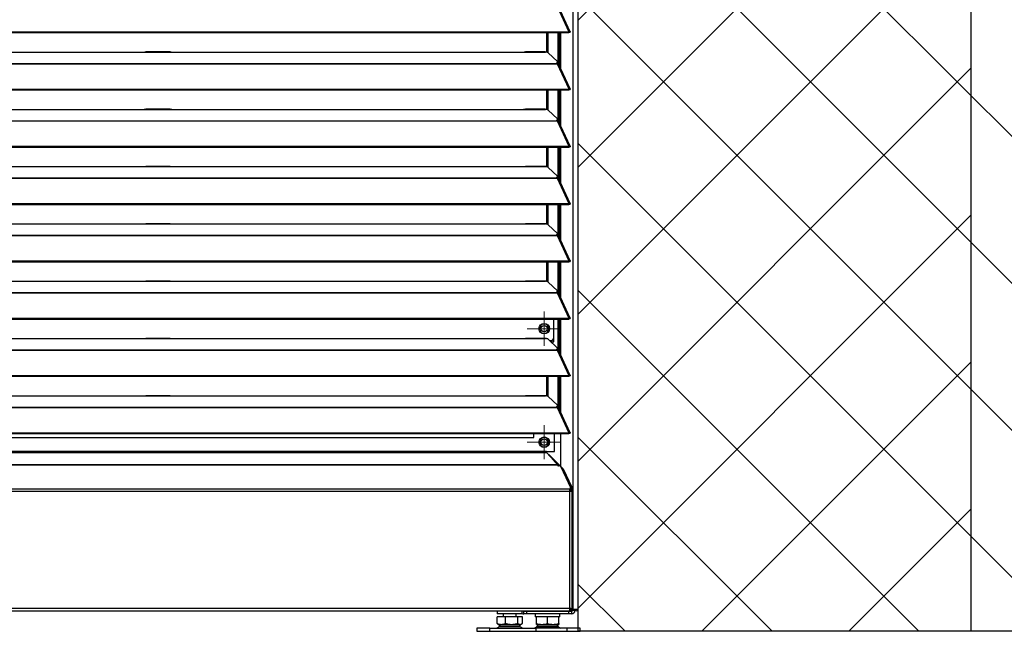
# Model space of a CAD drawing. Header units: millimetres. Extents: x 0 to 39025, y -31299 to 8400.
# Tile 91 of 206: x 7327 to 8079, y -9183 to -8716. Entities that reach past the tile are written whole.
import ezdxf

# ---------------------------------------------------------------- set-up
doc = ezdxf.new("R2010")
doc.units = ezdxf.units.MM
doc.layers.add('ODMIKI funkcionalni', color=253, linetype='Continuous')
doc.layers.add('ODMIKI varnostni', color=252, linetype='Continuous')

# ---------------------------------------------------------------- blocks, each defined once
blk = doc.blocks.new('SW_CENTERMARKSYMBOL_8')
at = {"color": 0, "linetype": 'Continuous', "lineweight": 18}
for p, q in [((0, 5), (0, 6.5)), ((-5, 0), (-6.5, 0)), ((0, 0), (-2.5, 0)), ((0, 0), (0, 2.5)), ((0, 0), (0, -2.5)), ((0, 0), (2.5, 0)), ((5, 0), (6.5, 0)), ((0, -5), (0, -6.5))]:
    blk.add_line(p, q, dxfattribs=at)
blk = doc.blocks.new('SW_CENTERMARKSYMBOL_12')
at = {"color": 0, "linetype": 'Continuous', "lineweight": 18}
for p, q in [((0, 2.5), (0, 4.9585)), ((-2.5, 0), (-4.9585, 0)), ((0, 0), (-2.5, 0)), ((0, 0), (0, 2.5)), ((0, 0), (0, -2.5)), ((0, 0), (2.5, 0)), ((2.5, 0), (4.9585, 0)), ((0, -2.5), (0, -4.9585))]:
    blk.add_line(p, q, dxfattribs=at)
blk = doc.blocks.new('SW_CENTERMARKSYMBOL_16')
at = {"color": 0, "linetype": 'Continuous', "lineweight": 18}
for p, q in [((0, 5), (0, 6.5)), ((-5, 0), (-6.5, 0)), ((0, 0), (-2.5, 0)), ((0, 0), (0, 2.5)), ((0, 0), (0, -2.5)), ((0, 0), (2.5, 0)), ((5, 0), (6.5, 0)), ((0, -5), (0, -6.5))]:
    blk.add_line(p, q, dxfattribs=at)
blk = doc.blocks.new('SW_CENTERMARKSYMBOL_18')
at = {"color": 0, "linetype": 'Continuous', "lineweight": 18}
for p, q in [((0, 2.5), (0, 4.9585)), ((-2.5, 0), (-4.9585, 0)), ((0, 0), (-2.5, 0)), ((0, 0), (0, 2.5)), ((0, 0), (0, -2.5)), ((0, 0), (2.5, 0)), ((2.5, 0), (4.9585, 0)), ((0, -2.5), (0, -4.9585))]:
    blk.add_line(p, q, dxfattribs=at)
blk = doc.blocks.new('Adapt 2 S (spredaj)')
at = {"linetype": 'Continuous', "lineweight": 25}
for p, q in [((1146.1, 16.6), (1146.1, 886.03)), ((1150, 16.6), (1150, 885.35)), ((1133.89, 477.21), (1142.81, 457.89)), ((1143.96, 457.91), (1135.06, 477.2)), ((7.21, 457.88), (1142.79, 457.88)), ((7.21, 457.23), (1142.79, 457.23)), ((1126.04, 442.2), (1126.04, 457.23)), ((1126.99, 441.85), (1126.99, 457.23)), ((1134.66, 433.66), (1134.66, 457.23)), ((1135.61, 432.24), (1135.61, 457.23)), ((1136.71, 429.86), (1136.71, 457.23)), ((1142.81, 457.89), (1142.79, 457.88)), ((1142.79, 457.23), (1142.79, 457.88)), ((1142.81, 457.24), (1142.79, 457.23)), ((1142.81, 457.24), (1142.81, 457.89)), ((1143.13, 457.52), (1143.89, 457.52)), ((247, 442.35), (818, 442.35)), ((818, 442.35), (840, 442.35)), ((838.31, 442.43), (819.65, 442.43)), ((840, 442.35), (1108, 442.35)), ((1108, 442.35), (1125, 442.35)), ((1124.76, 442.43), (1109.65, 442.43)), ((1127.16, 441.73), (1134.16, 435.08)), ((16.21, 433.68), (1133.33, 433.68)), ((16.21, 433.46), (1133.33, 433.46)), ((1133.33, 434.11), (1133.33, 433.68)), ((1133.33, 433.68), (1133.33, 433.46)), ((1133.33, 433.46), (1133.89, 433.46)), ((1133.81, 433.46), (1133.77, 433.51)), ((1133.89, 433.47), (1133.89, 433.46)), ((1133.89, 433.46), (1133.89, 433.47)), ((1133.89, 433.46), (1142.81, 414.14)), ((1134.39, 433.64), (1134.21, 433.81)), ((1134.3, 434.04), (1134.3, 434.8)), ((1143.96, 414.16), (1135.06, 433.45)), ((7.21, 414.13), (1142.79, 414.13)), ((1142.81, 414.14), (1142.79, 414.13)), ((1142.79, 413.48), (1142.79, 414.13)), ((1142.81, 413.49), (1142.81, 414.14)), ((1143.13, 413.77), (1143.89, 413.77)), ((7.21, 413.48), (1142.79, 413.48)), ((1126.04, 398.45), (1126.04, 413.48)), ((1126.99, 398.1), (1126.99, 413.48)), ((1134.66, 389.91), (1134.66, 413.48)), ((1135.61, 388.49), (1135.61, 413.48)), ((1136.71, 386.11), (1136.71, 413.48)), ((1142.81, 413.49), (1142.79, 413.48)), ((247, 398.6), (818, 398.6)), ((818, 398.6), (840, 398.6)), ((838.31, 398.68), (819.65, 398.68)), ((840, 398.6), (1108, 398.6)), ((1108, 398.6), (1125, 398.6)), ((1124.76, 398.68), (1109.65, 398.68)), ((1127.16, 397.98), (1134.16, 391.33)), ((16.21, 389.93), (1133.33, 389.93)), ((16.21, 389.71), (1133.33, 389.71)), ((1133.33, 390.36), (1133.33, 389.93)), ((1133.33, 389.93), (1133.33, 389.71)), ((1133.33, 389.71), (1133.89, 389.71)), ((1133.81, 389.71), (1133.77, 389.76)), ((1133.89, 389.72), (1133.89, 389.71)), ((1133.89, 389.71), (1133.89, 389.72)), ((1133.89, 389.71), (1142.81, 370.39)), ((1134.39, 389.89), (1134.21, 390.06)), ((1134.3, 390.29), (1134.3, 391.05)), ((1143.96, 370.41), (1135.06, 389.7)), ((7.21, 370.38), (1142.79, 370.38)), ((7.21, 369.73), (1142.79, 369.73)), ((1126.04, 354.7), (1126.04, 369.73)), ((1126.99, 354.35), (1126.99, 369.73)), ((1134.66, 346.16), (1134.66, 369.73)), ((1135.61, 344.74), (1135.61, 369.73)), ((1136.71, 342.36), (1136.71, 369.73)), ((1142.81, 370.39), (1142.79, 370.38)), ((1142.79, 369.73), (1142.79, 370.38)), ((1142.81, 369.74), (1142.79, 369.73)), ((1142.81, 369.74), (1142.81, 370.39)), ((1143.13, 370.02), (1143.89, 370.02)), ((247, 354.85), (818, 354.85)), ((818, 354.85), (840, 354.85)), ((838.31, 354.93), (819.65, 354.93)), ((840, 354.85), (1108, 354.85)), ((1108, 354.85), (1125, 354.85)), ((1124.76, 354.93), (1109.65, 354.93)), ((1127.16, 354.23), (1134.16, 347.58)), ((16.21, 346.18), (1133.33, 346.18)), ((1133.33, 346.61), (1133.33, 346.18)), ((1133.33, 346.18), (1133.33, 345.96)), ((1134.39, 346.14), (1134.21, 346.31)), ((1134.3, 346.54), (1134.3, 347.3)), ((16.21, 345.96), (1133.33, 345.96)), ((1133.33, 345.96), (1133.89, 345.96)), ((1133.81, 345.96), (1133.77, 346.01)), ((1133.89, 345.97), (1133.89, 345.96)), ((1133.89, 345.96), (1133.89, 345.97)), ((1133.89, 345.96), (1142.81, 326.64)), ((1143.96, 326.66), (1135.06, 345.95)), ((7.21, 326.63), (1142.79, 326.63)), ((7.21, 325.98), (1142.79, 325.98)), ((1126.04, 310.95), (1126.04, 325.98)), ((1126.99, 310.6), (1126.99, 325.98)), ((1134.66, 302.41), (1134.66, 325.98)), ((1135.61, 300.99), (1135.61, 325.98)), ((1136.71, 298.61), (1136.71, 325.98)), ((1142.81, 326.64), (1142.79, 326.63)), ((1142.79, 325.98), (1142.79, 326.63)), ((1142.81, 325.99), (1142.79, 325.98)), ((1142.81, 325.99), (1142.81, 326.64)), ((1143.13, 326.27), (1143.89, 326.27)), ((247, 311.1), (818, 311.1)), ((818, 311.1), (840, 311.1)), ((838.31, 311.18), (819.65, 311.18)), ((840, 311.1), (1108, 311.1)), ((1108, 311.1), (1125, 311.1)), ((1124.76, 311.18), (1109.65, 311.18)), ((1127.16, 310.48), (1134.16, 303.83)), ((16.21, 302.43), (1133.33, 302.43)), ((16.21, 302.21), (1133.33, 302.21)), ((1133.33, 302.86), (1133.33, 302.43)), ((1133.33, 302.43), (1133.33, 302.21)), ((1133.33, 302.21), (1133.89, 302.21)), ((1133.81, 302.21), (1133.77, 302.26)), ((1133.89, 302.22), (1133.89, 302.21)), ((1133.89, 302.21), (1133.89, 302.22)), ((1133.89, 302.21), (1142.81, 282.89)), ((1134.39, 302.39), (1134.21, 302.56)), ((1134.3, 302.79), (1134.3, 303.55)), ((1143.96, 282.91), (1135.06, 302.2)), ((7.21, 282.88), (1142.79, 282.88)), ((7.21, 282.23), (1142.79, 282.23)), ((1126.04, 267.2), (1126.04, 282.23)), ((1126.99, 266.85), (1126.99, 282.23)), ((1134.66, 258.66), (1134.66, 282.23)), ((1135.61, 257.24), (1135.61, 282.23)), ((1136.71, 254.86), (1136.71, 282.23)), ((1142.81, 282.89), (1142.79, 282.88)), ((1142.79, 282.23), (1142.79, 282.88)), ((1142.81, 282.24), (1142.79, 282.23)), ((1142.81, 282.24), (1142.81, 282.89)), ((1143.13, 282.52), (1143.89, 282.52)), ((247, 267.35), (818, 267.35)), ((818, 267.35), (840, 267.35)), ((838.31, 267.43), (819.65, 267.43)), ((840, 267.35), (1108, 267.35)), ((1108, 267.35), (1125, 267.35)), ((1124.76, 267.43), (1109.65, 267.43)), ((1127.16, 266.73), (1134.16, 260.08)), ((16.21, 258.68), (1133.33, 258.68)), ((16.21, 258.46), (1133.33, 258.46)), ((1133.33, 259.11), (1133.33, 258.68)), ((1133.33, 258.68), (1133.33, 258.46)), ((1133.33, 258.46), (1133.89, 258.46)), ((1133.81, 258.46), (1133.77, 258.51)), ((1133.89, 258.47), (1133.89, 258.46)), ((1133.89, 258.46), (1133.89, 258.47)), ((1133.89, 258.46), (1142.81, 239.14)), ((1134.39, 258.64), (1134.21, 258.81)), ((1134.3, 259.04), (1134.3, 259.8)), ((1143.96, 239.16), (1135.06, 258.45)), ((7.21, 239.13), (1142.79, 239.13)), ((7.21, 238.48), (1142.79, 238.48)), ((1131.41, 221.1), (1131.41, 238.48)), ((1134.66, 214.91), (1134.66, 238.48)), ((1135.61, 213.49), (1135.61, 238.48)), ((1136.71, 211.11), (1136.71, 238.48)), ((1142.81, 239.14), (1142.79, 239.13)), ((1142.79, 238.48), (1142.79, 239.13)), ((1142.81, 238.49), (1142.79, 238.48)), ((1142.81, 238.49), (1142.81, 239.14)), ((1143.13, 238.77), (1143.89, 238.77)), ((247, 223.6), (818, 223.6)), ((818, 223.6), (840, 223.6)), ((838.31, 223.68), (819.65, 223.68)), ((840, 223.6), (1108, 223.6)), ((1108, 223.6), (1125, 223.6)), ((1124.76, 223.68), (1109.65, 223.68)), ((1127.16, 222.98), (1134.16, 216.33)), ((1128.09, 222.1), (1130.04, 222.1)), ((1129.14, 221.1), (1131.41, 221.1)), ((1130.04, 222.1), (1131.41, 223.48)), ((16.21, 214.93), (1133.33, 214.93)), ((16.21, 214.71), (1133.33, 214.71)), ((1133.33, 215.36), (1133.33, 214.93)), ((1133.33, 214.93), (1133.33, 214.71)), ((1133.33, 214.71), (1133.89, 214.71)), ((1133.81, 214.71), (1133.77, 214.76)), ((1133.89, 214.72), (1133.89, 214.71)), ((1133.89, 214.71), (1133.89, 214.72)), ((1133.89, 214.71), (1142.81, 195.39)), ((1134.39, 214.89), (1134.21, 215.06)), ((1134.3, 215.29), (1134.3, 216.05)), ((1143.96, 195.41), (1135.06, 214.7)), ((7.21, 195.38), (1142.79, 195.38)), ((7.21, 194.73), (1142.79, 194.73)), ((1126.04, 179.7), (1126.04, 194.73)), ((1126.99, 179.35), (1126.99, 194.73)), ((1134.66, 171.16), (1134.66, 194.73)), ((1135.61, 169.74), (1135.61, 194.73)), ((1136.71, 167.36), (1136.71, 194.73)), ((1142.81, 195.39), (1142.79, 195.38)), ((1142.79, 194.73), (1142.79, 195.38)), ((1142.81, 194.74), (1142.79, 194.73)), ((1142.81, 194.74), (1142.81, 195.39)), ((1143.13, 195.02), (1143.89, 195.02)), ((247, 179.85), (818, 179.85)), ((818, 179.85), (840, 179.85)), ((838.31, 179.93), (819.65, 179.93)), ((840, 179.85), (1108, 179.85)), ((1108, 179.85), (1125, 179.85)), ((1124.76, 179.93), (1109.65, 179.93)), ((1127.16, 179.23), (1134.16, 172.58)), ((16.21, 171.18), (1133.33, 171.18)), ((16.21, 170.96), (1133.33, 170.96)), ((1133.33, 171.61), (1133.33, 171.18)), ((1133.33, 171.18), (1133.33, 170.96)), ((1133.33, 170.96), (1133.89, 170.96)), ((1133.81, 170.96), (1133.77, 171.01)), ((1133.89, 170.97), (1133.89, 170.96)), ((1133.89, 170.96), (1133.89, 170.97)), ((1133.89, 170.96), (1142.81, 151.64)), ((1134.39, 171.14), (1134.21, 171.31)), ((1134.3, 171.54), (1134.3, 172.3)), ((1143.96, 151.66), (1135.06, 170.95)), ((7.21, 151.63), (1142.79, 151.63)), ((7.21, 150.98), (1142.79, 150.98)), ((1116.04, 147.95), (1116.04, 150.98)), ((1132.04, 137.41), (1132.04, 150.98)), ((1136.71, 125.96), (1136.71, 150.98)), ((1142.81, 151.64), (1142.79, 151.63)), ((1142.79, 150.98), (1142.79, 151.63)), ((1142.81, 150.99), (1142.79, 150.98)), ((1142.81, 150.99), (1142.81, 151.64)), ((1143.13, 151.27), (1143.89, 151.27)), ((33.96, 147.95), (1116.04, 147.95)), ((1125.89, 137.41), (24.11, 137.41)), ((24.11, 136.46), (1125.89, 136.46)), ((1125.89, 136.46), (1125.89, 137.41)), ((1125.89, 137.41), (1132.04, 137.41)), ((1125.89, 136.46), (1134.38, 127.05)), ((1127.45, 134.73), (1127.94, 134.73)), ((1127.94, 134.73), (1138.66, 124.01)), ((1131.73, 129.98), (1135.26, 126.46)), ((1134.43, 126.77), (15.57, 126.77)), ((1134.38, 127.05), (15.62, 127.05)), ((1134.43, 126.77), (1134.43, 126.48)), ((1134.43, 126.48), (1134.93, 126.48)), ((1136.75, 125.62), (1144.05, 109.7)), ((1137.31, 124.4), (1137.71, 124.01)), ((1137.71, 124.01), (1144.15, 110.12)), ((1138.66, 124.01), (1137.71, 124.01)), ((1138.66, 124.01), (1145.1, 110.12)), ((1143.48, 106.85), (6.52, 106.85)), ((1143.34, 108.48), (6.66, 108.48)), ((1143.48, 106.85), (1143.48, 17.55)), ((1145.21, 106.85), (1143.48, 106.85)), ((1144.12, 108.58), (1144.12, 109.4)), ((1144.15, 110.12), (1145.1, 110.12)), ((1144.43, 108.46), (1144.43, 107.77)), ((1145.38, 108.46), (1144.43, 108.46)), ((1144.43, 107.77), (1145.38, 107.77)), ((1144.43, 107.77), (1144.43, 107.12)), ((1145.48, 107.55), (1144.48, 107.55)), ((1145.38, 108.46), (1145.38, 107.77)), ((1145.48, 16.65), (1145.48, 107.55)), ((6.52, 17.55), (1143.48, 17.55)), ((6.52, 15.55), (1143.48, 15.55)), ((1088.17, 15.55), (1088.17, 13.3)), ((1107.17, 13.3), (1107.17, 15.55)), ((1108.4, 15.55), (1108.4, 15.25)), ((1108.4, 13.25), (1108.4, 15.25)), ((1108.4, 15.25), (1110.4, 15.25)), ((1110.4, 15.25), (1110.4, 13.25)), ((1110.4, 15.25), (1142.8, 15.25)), ((1120.1, 15.25), (1120.1, 15.55)), ((1120.51, 15.55), (1120.51, 15.25)), ((1126.19, 15.25), (1126.19, 15.55)), ((1127.01, 15.55), (1127.01, 15.25)), ((1132.69, 15.25), (1132.69, 15.55)), ((1133.1, 15.55), (1133.1, 15.25)), ((1142.8, 13.25), (1142.8, 15.25)), ((1142.8, 15.25), (1144.8, 15.25)), ((1143.48, 17.55), (1143.48, 15.55)), ((1144.43, 16.65), (1143.48, 16.65)), ((1144.26, 16.6), (1143.48, 16.6)), ((1143.48, 16.55), (1145.38, 16.55)), ((1143.48, 15.55), (1145.38, 15.55)), ((1144.43, 16.94), (1144.43, 16.65)), ((1144.43, 16.65), (1145.38, 16.65)), ((1144.8, 16.6), (1144.8, 16.55)), ((1144.8, 15.25), (1144.8, 15.55)), ((1144.8, 15.25), (1144.8, 13.25)), ((1145.38, 16.55), (1145.38, 15.55)), ((1146.1, 16.6), (1145.55, 16.6)), ((1150, 16.6), (1146.1, 16.6)), ((1146.4, 16.05), (1147.6, 16.05)), ((1147.6, 16.05), (1147.6, 16.6)), ((1088.01, 6.05), (1088.01, 11)), ((1094.32, 11), (1088.01, 11)), ((1107.17, 13.3), (1088.17, 13.3)), ((1092.67, 13.3), (1092.67, 11)), ((1094.32, 11), (1094.32, 6.05)), ((1103.98, 11), (1094.32, 11)), ((1102.67, 11), (1102.67, 13.3)), ((1103.98, 6.05), (1103.98, 11)), ((1107.34, 11), (1103.98, 11)), ((1107.34, 6.05), (1107.34, 11)), ((1110.4, 13.25), (1108.4, 13.25)), ((1142.8, 13.25), (1110.4, 13.25)), ((1117.1, 13.25), (1117.1, 11)), ((1118.1, 11), (1117.1, 11)), ((1118.1, 6.05), (1118.1, 11)), ((1118.68, 11), (1118.1, 11)), ((1126.02, 11), (1118.68, 11)), ((1126.6, 11), (1126.02, 11)), ((1126.6, 6.05), (1126.6, 11)), ((1127.18, 11), (1126.6, 11)), ((1134.52, 11), (1127.18, 11)), ((1135.1, 11), (1134.52, 11)), ((1136.1, 11), (1135.1, 11)), ((1135.1, 6.05), (1135.1, 11)), ((1136.1, 11), (1136.1, 13.25)), ((1144.8, 13.25), (1142.8, 13.25)), ((1072.67, 2.5), (1072.67, 0)), ((1082.57, 2.5), (1072.67, 2.5)), ((1082.57, 0), (1082.57, 2.5)), ((1082.57, 2.5), (1117.54, 2.5)), ((1088.63, 5.63), (1088.01, 6.05)), ((1088.62, 5.61), (1089.67, 5)), ((1089.48, 3.57), (1105.87, 3.57)), ((1089.67, 5), (1105.67, 5)), ((1105.67, 5), (1106.73, 5.61)), ((1117.54, 2.5), (1117.54, 0)), ((1141.6, 2.5), (1117.54, 2.5)), ((1118.1, 5.29), (1118.6, 5)), ((1119.63, 5), (1118.41, 3.57)), ((1118.41, 3.57), (1134.79, 3.57)), ((1118.6, 5), (1126.6, 5)), ((1126.6, 5), (1134.6, 5)), ((1134.79, 3.57), (1133.57, 5)), ((1134.6, 5), (1135.1, 5.29)), ((1141.6, 0), (1141.6, 2.5)), ((1151.6, 2.5), (1141.6, 2.5)), ((1141.6, 0), (1151.6, 0)), ((1151.6, 0), (1151.6, 2.5)), ((1072.67, 0), (1082.57, 0)), ((1082.57, 0), (1117.54, 0)), ((1117.54, 0), (1141.6, 0))]:
    blk.add_line(p, q, dxfattribs=at)
at = {"linetype": 'Continuous', "lineweight": 25, "flags": 128}
for points in [[(1133.33, 434.11), (1133.63, 434.21), (1133.87, 434.32), (1134.07, 434.44), (1134.21, 434.56), (1134.28, 434.69), (1134.3, 434.82), (1134.26, 434.95), (1134.16, 435.08)], [(1133.33, 390.36), (1133.63, 390.46), (1133.87, 390.57), (1134.07, 390.69), (1134.21, 390.81), (1134.28, 390.94), (1134.3, 391.07), (1134.26, 391.2), (1134.16, 391.33)], [(1133.33, 346.61), (1133.63, 346.71), (1133.87, 346.82), (1134.07, 346.94), (1134.21, 347.06), (1134.28, 347.19), (1134.3, 347.32), (1134.26, 347.45), (1134.16, 347.58)], [(1133.33, 302.86), (1133.63, 302.96), (1133.87, 303.07), (1134.07, 303.19), (1134.21, 303.31), (1134.28, 303.44), (1134.3, 303.57), (1134.26, 303.7), (1134.16, 303.83)], [(1133.33, 259.11), (1133.63, 259.21), (1133.87, 259.32), (1134.07, 259.44), (1134.21, 259.56), (1134.28, 259.69), (1134.3, 259.82), (1134.26, 259.95), (1134.16, 260.08)], [(1133.33, 215.36), (1133.63, 215.46), (1133.87, 215.57), (1134.07, 215.69), (1134.21, 215.81), (1134.28, 215.94), (1134.3, 216.07), (1134.26, 216.2), (1134.16, 216.33)], [(1133.33, 171.61), (1133.63, 171.71), (1133.87, 171.82), (1134.07, 171.94), (1134.21, 172.06), (1134.28, 172.19), (1134.3, 172.32), (1134.26, 172.45), (1134.16, 172.58)], [(1143.34, 108.48), (1143.56, 108.59), (1143.75, 108.72), (1143.9, 108.87), (1144.01, 109.03), (1144.09, 109.19), (1144.12, 109.36), (1144.11, 109.53), (1144.05, 109.7)]]:
    blk.add_lwpolyline(points, dxfattribs=at)
at = {"linetype": 'Continuous', "lineweight": 25}
for centre, radius in [((1124.04, 231.1), 4), ((1124.04, 231.1), 2.46), ((1124.04, 144.4), 4), ((1124.04, 144.4), 2.46)]:
    blk.add_circle(centre, radius, dxfattribs=at)
for centre, radius, start, end in [((1133.5, 434.3), 0.849, 281.70391, 342.12524), ((1133.5, 390.55), 0.849, 281.70391, 342.12524), ((1133.5, 346.8), 0.849, 281.70391, 342.12524), ((1133.5, 303.05), 0.849, 281.70391, 342.12524), ((1133.5, 259.3), 0.849, 281.70391, 342.12524), ((1124.04, 231.1), 3.6, 30, 210), ((1124.04, 231.1), 3.6, 210, 30), ((1133.5, 215.55), 0.849, 281.70391, 342.12524), ((1133.5, 171.8), 0.849, 281.70391, 342.12524), ((1124.04, 144.4), 3.6, 30, 210), ((1124.04, 144.4), 3.6, 210, 30), ((1135.08, 124.43), 2.06, 35.38109, 94.14359), ((1143, 108.75), 1.13, 287.54182, 351.84284), ((1140.13, 108.6), 4.3, 358.07291, 20.71955), ((1141.09, 108.6), 4.3, 358.07291, 20.71955), ((1108.4, 16.05), 0.8, 218.68219, 270), ((1144.8, 16.05), 2.8, 270, 0), ((1144.8, 16.05), 0.8, 270, 328.73333), ((1144.8, 18.35), 2.8, 281.94136, 321.31781), ((1148.95, 16.6), 1.05, 180, 0), ((1148.95, 16.6), 0.05, 180, 0), ((1108.4, 16.05), 2.8, 244.04545, 270), ((1087.43, 5), 2.5, 270, 325.01514), ((1107.92, 5), 2.5, 214.98486, 270), ((1116.36, 5), 2.5, 270, 325.01514), ((1136.84, 5), 2.5, 214.98486, 270)]:
    blk.add_arc(centre, radius, start, end, dxfattribs=at)
for centre, major_axis, ratio, start_param, end_param in [((1126.04, 134.63), (2, 0), 0.16246, 0.314159, 0.879203), ((1143.48, 107.55), (0, 1.4), 0.714074, 4.18879, 4.712389), ((1143.48, 107.55), (1, 0), 0.700208, 0, 0.314159), ((1143.48, 107.55), (2, 0), 0.700208, 5.759587, 6.283185), ((1143.48, 107.55), (2, 0), 0.350104, 0, 0.314159)]:
    blk.add_ellipse(centre, major_axis=major_axis, ratio=ratio, start_param=start_param, end_param=end_param, dxfattribs=at)
for points, knots in [([(1142.81, 457.89), (1142.9, 457.94), (1143, 457.99), (1143.18, 458.06), (1143.27, 458.09), (1143.44, 458.12), (1143.52, 458.12), (1143.66, 458.11), (1143.73, 458.09), (1143.84, 458.05), (1143.88, 458.02), (1143.95, 457.94), (1143.97, 457.9), (1144, 457.75), (1143.97, 457.63), (1143.89, 457.52)], [0, 0, 0, 0, 0.125, 0.125, 0.25, 0.25, 0.375, 0.375, 0.5, 0.5, 0.625, 0.625, 0.75, 0.75, 1, 1, 1, 1]), ([(1142.81, 457.24), (1142.9, 457.33), (1143.08, 457.52), (1143.24, 457.59), (1143.22, 457.57), (1143.21, 457.56)], [0, 0, 0, 0, 0.4299449, 0.8611385, 1, 1, 1, 1]), ([(818, 442.35), (818.39, 442.37), (818.98, 442.41), (819.48, 442.41), (819.65, 442.41)], [0, 0, 0, 0, 0.6505142, 1, 1, 1, 1]), ([(838.31, 442.41), (838.48, 442.41), (839, 442.41), (839.6, 442.37), (840, 442.35)], [0, 0, 0, 0, 0.3331558, 1, 1, 1, 1]), ([(1108, 442.35), (1108.39, 442.37), (1108.98, 442.41), (1109.48, 442.41), (1109.65, 442.41)], [0, 0, 0, 0, 0.650514, 1, 1, 1, 1]), ([(1124.76, 442.4), (1124.8, 442.41), (1124.87, 442.42), (1124.95, 442.38), (1124.99, 442.36), (1125, 442.35)], [0, 0, 0, 0, 0.507219, 0.829595, 1, 1, 1, 1]), ([(1127.16, 441.73), (1127.15, 441.75), (1127.11, 441.78), (1127.05, 441.82), (1126.99, 441.87), (1126.92, 441.91), (1126.8, 441.97), (1126.61, 442.05), (1126.35, 442.13), (1126.05, 442.21), (1125.76, 442.26), (1125.49, 442.3), (1125.25, 442.33), (1125.08, 442.34), (1125, 442.35)], [0, 0, 0, 0, 0.05012, 0.100056, 0.149941, 0.199906, 0.250083, 0.374963, 0.500023, 0.624903, 0.749964, 0.833371, 0.916513, 1, 1, 1, 1]), ([(1135.03, 433.44), (1135.01, 433.49), (1134.96, 433.63), (1134.64, 433.7), (1134.24, 433.65), (1133.98, 433.51), (1133.89, 433.47)], [0, 0, 0, 0, 0.193751, 0.509949, 0.826144, 1, 1, 1, 1]), ([(1142.81, 414.14), (1142.9, 414.19), (1143, 414.24), (1143.18, 414.31), (1143.27, 414.34), (1143.44, 414.37), (1143.52, 414.37), (1143.66, 414.36), (1143.73, 414.34), (1143.84, 414.3), (1143.88, 414.27), (1143.95, 414.19), (1143.97, 414.15), (1144, 414), (1143.97, 413.88), (1143.89, 413.77)], [0, 0, 0, 0, 0.125, 0.125, 0.25, 0.25, 0.375, 0.375, 0.5, 0.5, 0.625, 0.625, 0.75, 0.75, 1, 1, 1, 1]), ([(1142.81, 413.49), (1142.9, 413.58), (1143.08, 413.77), (1143.24, 413.84), (1143.22, 413.82), (1143.21, 413.81)], [0, 0, 0, 0, 0.4299449, 0.8611385, 1, 1, 1, 1]), ([(818, 398.6), (818.39, 398.62), (818.98, 398.66), (819.48, 398.66), (819.65, 398.66)], [0, 0, 0, 0, 0.6505142, 1, 1, 1, 1]), ([(838.31, 398.66), (838.48, 398.66), (839, 398.66), (839.6, 398.62), (840, 398.6)], [0, 0, 0, 0, 0.3331558, 1, 1, 1, 1]), ([(1108, 398.6), (1108.39, 398.62), (1108.98, 398.66), (1109.48, 398.66), (1109.65, 398.66)], [0, 0, 0, 0, 0.650514, 1, 1, 1, 1]), ([(1124.76, 398.65), (1124.8, 398.66), (1124.87, 398.67), (1124.95, 398.63), (1124.99, 398.61), (1125, 398.6)], [0, 0, 0, 0, 0.507219, 0.829595, 1, 1, 1, 1]), ([(1127.16, 397.98), (1127.15, 398), (1127.11, 398.03), (1127.05, 398.07), (1126.99, 398.12), (1126.92, 398.16), (1126.8, 398.22), (1126.61, 398.3), (1126.35, 398.38), (1126.05, 398.46), (1125.76, 398.51), (1125.49, 398.55), (1125.25, 398.58), (1125.08, 398.59), (1125, 398.6)], [0, 0, 0, 0, 0.05012, 0.100056, 0.149941, 0.199906, 0.250083, 0.374963, 0.500023, 0.624903, 0.749964, 0.833371, 0.916513, 1, 1, 1, 1]), ([(1135.03, 389.69), (1135.01, 389.74), (1134.96, 389.88), (1134.64, 389.95), (1134.24, 389.9), (1133.98, 389.76), (1133.89, 389.72)], [0, 0, 0, 0, 0.193751, 0.509949, 0.826144, 1, 1, 1, 1]), ([(1142.81, 370.39), (1142.9, 370.44), (1143, 370.49), (1143.18, 370.56), (1143.27, 370.59), (1143.44, 370.62), (1143.52, 370.62), (1143.66, 370.61), (1143.73, 370.59), (1143.84, 370.55), (1143.88, 370.52), (1143.95, 370.44), (1143.97, 370.4), (1144, 370.25), (1143.97, 370.13), (1143.89, 370.02)], [0, 0, 0, 0, 0.125, 0.125, 0.25, 0.25, 0.375, 0.375, 0.5, 0.5, 0.625, 0.625, 0.75, 0.75, 1, 1, 1, 1]), ([(1142.81, 369.74), (1142.9, 369.83), (1143.08, 370.02), (1143.24, 370.09), (1143.22, 370.07), (1143.21, 370.06)], [0, 0, 0, 0, 0.4299449, 0.8611385, 1, 1, 1, 1]), ([(818, 354.85), (818.39, 354.87), (818.98, 354.91), (819.48, 354.91), (819.65, 354.91)], [0, 0, 0, 0, 0.6505142, 1, 1, 1, 1]), ([(838.31, 354.91), (838.48, 354.91), (839, 354.91), (839.6, 354.87), (840, 354.85)], [0, 0, 0, 0, 0.3331558, 1, 1, 1, 1]), ([(1108, 354.85), (1108.39, 354.87), (1108.98, 354.91), (1109.48, 354.91), (1109.65, 354.91)], [0, 0, 0, 0, 0.650514, 1, 1, 1, 1]), ([(1124.76, 354.9), (1124.8, 354.91), (1124.87, 354.92), (1124.95, 354.88), (1124.99, 354.86), (1125, 354.85)], [0, 0, 0, 0, 0.507219, 0.829595, 1, 1, 1, 1]), ([(1127.16, 354.23), (1127.15, 354.25), (1127.11, 354.28), (1127.05, 354.32), (1126.99, 354.37), (1126.92, 354.41), (1126.8, 354.47), (1126.61, 354.55), (1126.35, 354.63), (1126.05, 354.71), (1125.76, 354.76), (1125.49, 354.8), (1125.25, 354.83), (1125.08, 354.84), (1125, 354.85)], [0, 0, 0, 0, 0.05012, 0.100056, 0.149941, 0.199906, 0.250083, 0.374963, 0.500023, 0.624903, 0.749964, 0.833371, 0.916513, 1, 1, 1, 1]), ([(1135.03, 345.94), (1135.01, 345.99), (1134.96, 346.13), (1134.64, 346.2), (1134.24, 346.15), (1133.98, 346.01), (1133.89, 345.97)], [0, 0, 0, 0, 0.193751, 0.509949, 0.826144, 1, 1, 1, 1]), ([(1142.81, 326.64), (1142.9, 326.69), (1143, 326.74), (1143.18, 326.81), (1143.27, 326.84), (1143.44, 326.87), (1143.52, 326.87), (1143.66, 326.86), (1143.73, 326.84), (1143.84, 326.8), (1143.88, 326.77), (1143.95, 326.69), (1143.97, 326.65), (1144, 326.5), (1143.97, 326.38), (1143.89, 326.27)], [0, 0, 0, 0, 0.125, 0.125, 0.25, 0.25, 0.375, 0.375, 0.5, 0.5, 0.625, 0.625, 0.75, 0.75, 1, 1, 1, 1]), ([(1142.81, 325.99), (1142.9, 326.08), (1143.08, 326.27), (1143.24, 326.34), (1143.22, 326.32), (1143.21, 326.31)], [0, 0, 0, 0, 0.429945, 0.861138, 1, 1, 1, 1]), ([(818, 311.1), (818.39, 311.12), (818.98, 311.16), (819.48, 311.16), (819.65, 311.16)], [0, 0, 0, 0, 0.650514, 1, 1, 1, 1]), ([(838.31, 311.16), (838.48, 311.16), (839, 311.16), (839.6, 311.12), (840, 311.1)], [0, 0, 0, 0, 0.3331558, 1, 1, 1, 1]), ([(1108, 311.1), (1108.39, 311.12), (1108.98, 311.16), (1109.48, 311.16), (1109.65, 311.16)], [0, 0, 0, 0, 0.650514, 1, 1, 1, 1]), ([(1124.76, 311.15), (1124.8, 311.16), (1124.87, 311.17), (1124.95, 311.13), (1124.99, 311.11), (1125, 311.1)], [0, 0, 0, 0, 0.507219, 0.829595, 1, 1, 1, 1]), ([(1127.16, 310.48), (1127.15, 310.5), (1127.11, 310.53), (1127.05, 310.57), (1126.99, 310.62), (1126.92, 310.66), (1126.8, 310.72), (1126.61, 310.8), (1126.35, 310.88), (1126.05, 310.96), (1125.76, 311.01), (1125.49, 311.05), (1125.25, 311.08), (1125.08, 311.09), (1125, 311.1)], [0, 0, 0, 0, 0.05012, 0.100056, 0.149941, 0.199906, 0.250083, 0.374963, 0.500023, 0.624903, 0.749964, 0.833371, 0.916513, 1, 1, 1, 1]), ([(1135.03, 302.19), (1135.01, 302.24), (1134.96, 302.38), (1134.64, 302.45), (1134.24, 302.4), (1133.98, 302.26), (1133.89, 302.22)], [0, 0, 0, 0, 0.193751, 0.509949, 0.826144, 1, 1, 1, 1]), ([(1142.81, 282.89), (1142.9, 282.94), (1143, 282.99), (1143.18, 283.06), (1143.27, 283.09), (1143.44, 283.12), (1143.52, 283.12), (1143.66, 283.11), (1143.73, 283.09), (1143.84, 283.05), (1143.88, 283.02), (1143.95, 282.94), (1143.97, 282.9), (1144, 282.75), (1143.97, 282.63), (1143.89, 282.52)], [0, 0, 0, 0, 0.125, 0.125, 0.25, 0.25, 0.375, 0.375, 0.5, 0.5, 0.625, 0.625, 0.75, 0.75, 1, 1, 1, 1]), ([(1142.81, 282.24), (1142.9, 282.33), (1143.08, 282.52), (1143.24, 282.59), (1143.22, 282.57), (1143.21, 282.56)], [0, 0, 0, 0, 0.429945, 0.861138, 1, 1, 1, 1]), ([(818, 267.35), (818.39, 267.37), (818.98, 267.41), (819.48, 267.41), (819.65, 267.41)], [0, 0, 0, 0, 0.650514, 1, 1, 1, 1]), ([(838.31, 267.41), (838.48, 267.41), (839, 267.41), (839.6, 267.37), (840, 267.35)], [0, 0, 0, 0, 0.333156, 1, 1, 1, 1]), ([(1108, 267.35), (1108.39, 267.37), (1108.98, 267.41), (1109.48, 267.41), (1109.65, 267.41)], [0, 0, 0, 0, 0.650514, 1, 1, 1, 1]), ([(1124.76, 267.4), (1124.8, 267.41), (1124.87, 267.42), (1124.95, 267.38), (1124.99, 267.36), (1125, 267.35)], [0, 0, 0, 0, 0.507219, 0.829595, 1, 1, 1, 1]), ([(1127.16, 266.73), (1127.15, 266.75), (1127.11, 266.78), (1127.05, 266.82), (1126.99, 266.87), (1126.92, 266.91), (1126.8, 266.97), (1126.61, 267.05), (1126.35, 267.13), (1126.05, 267.21), (1125.76, 267.26), (1125.49, 267.3), (1125.25, 267.33), (1125.08, 267.34), (1125, 267.35)], [0, 0, 0, 0, 0.05012, 0.100056, 0.149941, 0.199906, 0.250083, 0.374963, 0.500023, 0.624903, 0.749964, 0.833371, 0.916513, 1, 1, 1, 1]), ([(1135.03, 258.44), (1135.01, 258.49), (1134.96, 258.63), (1134.64, 258.7), (1134.24, 258.65), (1133.98, 258.51), (1133.89, 258.47)], [0, 0, 0, 0, 0.193751, 0.509949, 0.826144, 1, 1, 1, 1]), ([(1142.81, 239.14), (1142.9, 239.19), (1143, 239.24), (1143.18, 239.31), (1143.27, 239.34), (1143.44, 239.37), (1143.52, 239.37), (1143.66, 239.36), (1143.73, 239.34), (1143.84, 239.3), (1143.88, 239.27), (1143.95, 239.19), (1143.97, 239.15), (1144, 239), (1143.97, 238.88), (1143.89, 238.77)], [0, 0, 0, 0, 0.125, 0.125, 0.25, 0.25, 0.375, 0.375, 0.5, 0.5, 0.625, 0.625, 0.75, 0.75, 1, 1, 1, 1]), ([(1142.81, 238.49), (1142.9, 238.58), (1143.08, 238.77), (1143.24, 238.84), (1143.22, 238.82), (1143.21, 238.81)], [0, 0, 0, 0, 0.4299449, 0.8611385, 1, 1, 1, 1]), ([(818, 223.6), (818.39, 223.62), (818.98, 223.66), (819.48, 223.66), (819.65, 223.66)], [0, 0, 0, 0, 0.650514, 1, 1, 1, 1]), ([(838.31, 223.66), (838.48, 223.66), (839, 223.66), (839.6, 223.62), (840, 223.6)], [0, 0, 0, 0, 0.333156, 1, 1, 1, 1]), ([(1108, 223.6), (1108.39, 223.62), (1108.98, 223.66), (1109.48, 223.66), (1109.65, 223.66)], [0, 0, 0, 0, 0.650514, 1, 1, 1, 1]), ([(1124.76, 223.65), (1124.8, 223.66), (1124.87, 223.67), (1124.95, 223.63), (1124.99, 223.61), (1125, 223.6)], [0, 0, 0, 0, 0.507219, 0.829595, 1, 1, 1, 1]), ([(1127.16, 222.98), (1127.15, 223), (1127.11, 223.03), (1127.05, 223.07), (1126.99, 223.12), (1126.92, 223.16), (1126.8, 223.22), (1126.61, 223.3), (1126.35, 223.38), (1126.05, 223.46), (1125.76, 223.51), (1125.49, 223.55), (1125.25, 223.58), (1125.08, 223.59), (1125, 223.6)], [0, 0, 0, 0, 0.05012, 0.100056, 0.149941, 0.199906, 0.250083, 0.374963, 0.500023, 0.624903, 0.749964, 0.833371, 0.916513, 1, 1, 1, 1]), ([(1135.03, 214.69), (1135.01, 214.74), (1134.96, 214.88), (1134.64, 214.95), (1134.24, 214.9), (1133.98, 214.76), (1133.89, 214.72)], [0, 0, 0, 0, 0.193751, 0.509949, 0.826144, 1, 1, 1, 1]), ([(1142.81, 195.39), (1142.9, 195.44), (1143, 195.49), (1143.18, 195.56), (1143.27, 195.59), (1143.44, 195.62), (1143.52, 195.62), (1143.66, 195.61), (1143.73, 195.59), (1143.84, 195.55), (1143.88, 195.52), (1143.95, 195.44), (1143.97, 195.4), (1144, 195.25), (1143.97, 195.13), (1143.89, 195.02)], [0, 0, 0, 0, 0.125, 0.125, 0.25, 0.25, 0.375, 0.375, 0.5, 0.5, 0.625, 0.625, 0.75, 0.75, 1, 1, 1, 1]), ([(1142.81, 194.74), (1142.9, 194.83), (1143.08, 195.02), (1143.24, 195.09), (1143.22, 195.07), (1143.21, 195.06)], [0, 0, 0, 0, 0.4299449, 0.8611385, 1, 1, 1, 1]), ([(818, 179.85), (818.39, 179.87), (818.98, 179.91), (819.48, 179.91), (819.65, 179.91)], [0, 0, 0, 0, 0.650514, 1, 1, 1, 1]), ([(838.31, 179.91), (838.48, 179.91), (839, 179.91), (839.6, 179.87), (840, 179.85)], [0, 0, 0, 0, 0.333156, 1, 1, 1, 1]), ([(1108, 179.85), (1108.39, 179.87), (1108.98, 179.91), (1109.48, 179.91), (1109.65, 179.91)], [0, 0, 0, 0, 0.6505142, 1, 1, 1, 1]), ([(1124.76, 179.9), (1124.8, 179.91), (1124.87, 179.92), (1124.95, 179.88), (1124.99, 179.86), (1125, 179.85)], [0, 0, 0, 0, 0.507219, 0.829595, 1, 1, 1, 1]), ([(1127.16, 179.23), (1127.15, 179.25), (1127.11, 179.28), (1127.05, 179.32), (1126.99, 179.37), (1126.92, 179.41), (1126.8, 179.47), (1126.61, 179.55), (1126.35, 179.63), (1126.05, 179.71), (1125.76, 179.76), (1125.49, 179.8), (1125.25, 179.83), (1125.08, 179.84), (1125, 179.85)], [0, 0, 0, 0, 0.05012, 0.100056, 0.149941, 0.199906, 0.250083, 0.374963, 0.500023, 0.624903, 0.749964, 0.833371, 0.916513, 1, 1, 1, 1]), ([(1135.03, 170.94), (1135.01, 170.99), (1134.96, 171.13), (1134.64, 171.2), (1134.24, 171.15), (1133.98, 171.01), (1133.89, 170.97)], [0, 0, 0, 0, 0.193751, 0.509949, 0.826144, 1, 1, 1, 1]), ([(1142.81, 151.64), (1142.9, 151.69), (1143, 151.74), (1143.18, 151.81), (1143.27, 151.84), (1143.44, 151.87), (1143.52, 151.87), (1143.66, 151.86), (1143.73, 151.84), (1143.84, 151.8), (1143.88, 151.77), (1143.95, 151.69), (1143.97, 151.65), (1144, 151.5), (1143.97, 151.38), (1143.89, 151.27)], [0, 0, 0, 0, 0.125, 0.125, 0.25, 0.25, 0.375, 0.375, 0.5, 0.5, 0.625, 0.625, 0.75, 0.75, 1, 1, 1, 1]), ([(1142.81, 150.99), (1142.9, 151.08), (1143.08, 151.27), (1143.24, 151.34), (1143.22, 151.32), (1143.21, 151.31)], [0, 0, 0, 0, 0.4299449, 0.8611385, 1, 1, 1, 1]), ([(1143.34, 108.48), (1143.35, 108.39), (1143.36, 108.28), (1143.39, 108.04), (1143.4, 107.91), (1143.42, 107.63), (1143.43, 107.48), (1143.45, 107.17), (1143.47, 107.01), (1143.48, 106.85)], [0, 0, 0, 0, 0.25, 0.25, 0.5, 0.5, 0.75, 0.75, 1, 1, 1, 1]), ([(1145.38, 16.65), (1145.48, 16.73), (1145.5, 16.8), (1145.4, 16.95), (1145.28, 17.03), (1144.91, 17.18), (1144.67, 17.25), (1144.11, 17.4), (1143.79, 17.47), (1143.48, 17.55)], [0, 0, 0, 0, 0.25, 0.25, 0.5, 0.5, 0.75, 0.75, 1, 1, 1, 1]), ([(1144.43, 16.65), (1144.48, 16.73), (1144.49, 16.8), (1144.44, 16.95), (1144.38, 17.03), (1144.19, 17.18), (1144.07, 17.25), (1143.79, 17.4), (1143.63, 17.47), (1143.48, 17.55)], [0, 0, 0, 0, 0.25, 0.25, 0.5, 0.5, 0.75, 0.75, 1, 1, 1, 1]), ([(1088.01, 6.05), (1088.52, 5.82), (1089.04, 5.63), (1090.09, 5.36), (1090.62, 5.29), (1091.43, 5.29), (1091.69, 5.31), (1092.23, 5.38), (1092.49, 5.43), (1093.28, 5.63), (1093.8, 5.82), (1094.32, 6.05)], [0, 0, 0, 0, 0.25, 0.25, 0.5, 0.5, 0.625, 0.625, 0.75, 0.75, 1, 1, 1, 1]), ([(1090.71, 5), (1090.69, 4.99), (1090.25, 4.62), (1089.84, 4.13), (1089.53, 3.62), (1089.51, 3.59)], [0, 0, 0, 0, 0.037838, 0.927396, 1, 1, 1, 1]), ([(1094.32, 6.05), (1095.11, 5.82), (1095.9, 5.63), (1097.51, 5.36), (1098.32, 5.29), (1099.55, 5.29), (1099.97, 5.31), (1100.78, 5.38), (1101.19, 5.43), (1102.4, 5.63), (1103.19, 5.82), (1103.98, 6.05)], [0, 0, 0, 0, 0.25, 0.25, 0.5, 0.5, 0.625, 0.625, 0.75, 0.75, 1, 1, 1, 1]), ([(1103.98, 6.05), (1104.26, 5.82), (1104.53, 5.63), (1105.09, 5.36), (1105.37, 5.29), (1105.8, 5.29), (1105.94, 5.31), (1106.23, 5.38), (1106.37, 5.43), (1106.79, 5.63), (1107.07, 5.82), (1107.34, 6.05)], [0, 0, 0, 0, 0.25, 0.25, 0.5, 0.5, 0.625, 0.625, 0.75, 0.75, 1, 1, 1, 1]), ([(1105.84, 3.57), (1105.76, 3.69), (1105.43, 4.22), (1104.98, 4.66), (1104.64, 5)], [0, 0, 0, 0, 0.230052, 1, 1, 1, 1]), ([(1118.1, 6.05), (1118.79, 5.82), (1119.49, 5.63), (1120.91, 5.36), (1121.62, 5.29), (1122.7, 5.29), (1123.07, 5.31), (1123.78, 5.38), (1124.14, 5.43), (1125.2, 5.63), (1125.91, 5.82), (1126.6, 6.05)], [0, 0, 0, 0, 0.25, 0.25, 0.5, 0.5, 0.625, 0.625, 0.75, 0.75, 1, 1, 1, 1]), ([(1118.1, 5.32), (1118.1, 5.31), (1118.1, 5.24), (1118.1, 5.48), (1118.1, 5.86), (1118.1, 6.05)], [0, 0, 0, 0, 0.069432, 0.530453, 1, 1, 1, 1]), ([(1126.6, 6.05), (1127.29, 5.82), (1127.99, 5.63), (1129.41, 5.36), (1130.12, 5.29), (1131.2, 5.29), (1131.57, 5.31), (1132.28, 5.38), (1132.64, 5.43), (1133.7, 5.63), (1134.41, 5.82), (1135.1, 6.05)], [0, 0, 0, 0, 0.25, 0.25, 0.5, 0.5, 0.625, 0.625, 0.75, 0.75, 1, 1, 1, 1]), ([(1135.1, 6.05), (1135.1, 5.82), (1135.1, 5.39), (1135.1, 5.34), (1135.1, 5.32)], [0, 0, 0, 0, 0.528943, 1, 1, 1, 1])]:
    blk.add_open_spline(points, degree=3, knots=knots, dxfattribs=at)
for points in [[(1143.19, 457.54), (1143.18, 457.54), (1143.16, 457.53), (1143.13, 457.52)], [(1143.19, 413.79), (1143.18, 413.79), (1143.16, 413.78), (1143.13, 413.77)], [(1143.19, 370.04), (1143.18, 370.04), (1143.16, 370.03), (1143.13, 370.02)], [(1143.19, 326.29), (1143.18, 326.29), (1143.16, 326.28), (1143.13, 326.27)], [(1143.19, 282.54), (1143.18, 282.54), (1143.16, 282.53), (1143.13, 282.52)], [(1143.19, 238.79), (1143.18, 238.79), (1143.16, 238.78), (1143.13, 238.77)], [(1143.19, 195.04), (1143.18, 195.04), (1143.16, 195.03), (1143.13, 195.02)], [(1143.19, 151.29), (1143.18, 151.29), (1143.16, 151.28), (1143.13, 151.27)], [(1134.38, 127.05), (1134.4, 126.98), (1134.41, 126.89), (1134.43, 126.77)]]:
    blk.add_open_spline(points, degree=3, dxfattribs=at)
at = {"linetype": 'Continuous', "lineweight": 0, "xscale": 2, "yscale": 2, "zscale": 2}
for name, p in [('SW_CENTERMARKSYMBOL_8', (1124.04, 231.1)), ('SW_CENTERMARKSYMBOL_18', (1124.04, 231.1)), ('SW_CENTERMARKSYMBOL_16', (1124.04, 144.4)), ('SW_CENTERMARKSYMBOL_12', (1124.04, 144.4))]:
    blk.add_blockref(name, p, dxfattribs=at)

msp = doc.modelspace()

# ---------------------------------------------------------------- hatches: boundary and pattern name
at = {"layer": 'ODMIKI funkcionalni'}
h = msp.add_hatch(dxfattribs=at)
h.set_pattern_fill('ANSI31', color=256, scale=25)
h.set_pattern_definition([(45, (0, -18265.62), (-56.1266, 56.1266), [])])
h.paths.add_polyline_path([(7753.64, -9182.65), (7753.64, -8284.36), (6603.64, -8284.36), (6603.64, -9182.65), (6003.64, -9182.65), (6003.64, -7784.36), (8053.64, -7784.36), (8053.64, -9182.65)])
at = {"layer": 'ODMIKI varnostni'}
h = msp.add_hatch(dxfattribs=at)
h.set_pattern_fill('ANSI31', color=256, scale=25, angle=90)
h.set_pattern_definition([(135, (2909.9, -17436.79), (-56.1266, -56.1266), [])])
h.paths.add_polyline_path([(7753.64, -9182.65), (7753.64, -8284.36), (8753.64, -9182.65)])

# ---------------------------------------------------------------- linework, layer by layer
at = {"layer": 'ODMIKI funkcionalni'}
msp.add_lwpolyline([(7753.64, -9182.65), (7753.64, -8284.36), (6603.64, -8284.36), (6603.64, -9182.65), (6003.64, -9182.65), (6003.64, -7784.36), (8053.64, -7784.36), (8053.64, -9182.65)], close=True, dxfattribs=at)
at = {"layer": 'ODMIKI varnostni'}
msp.add_lwpolyline([(7753.64, -9182.65), (7753.64, -8284.36), (8753.64, -9182.65)], close=True, dxfattribs=at)

# ---------------------------------------------------------------- block references
at = {"color": 1}
msp.add_blockref('Adapt 2 S (spredaj)', (6603.64, -9182.65), dxfattribs=at)

doc.saveas('drawing.dxf')
